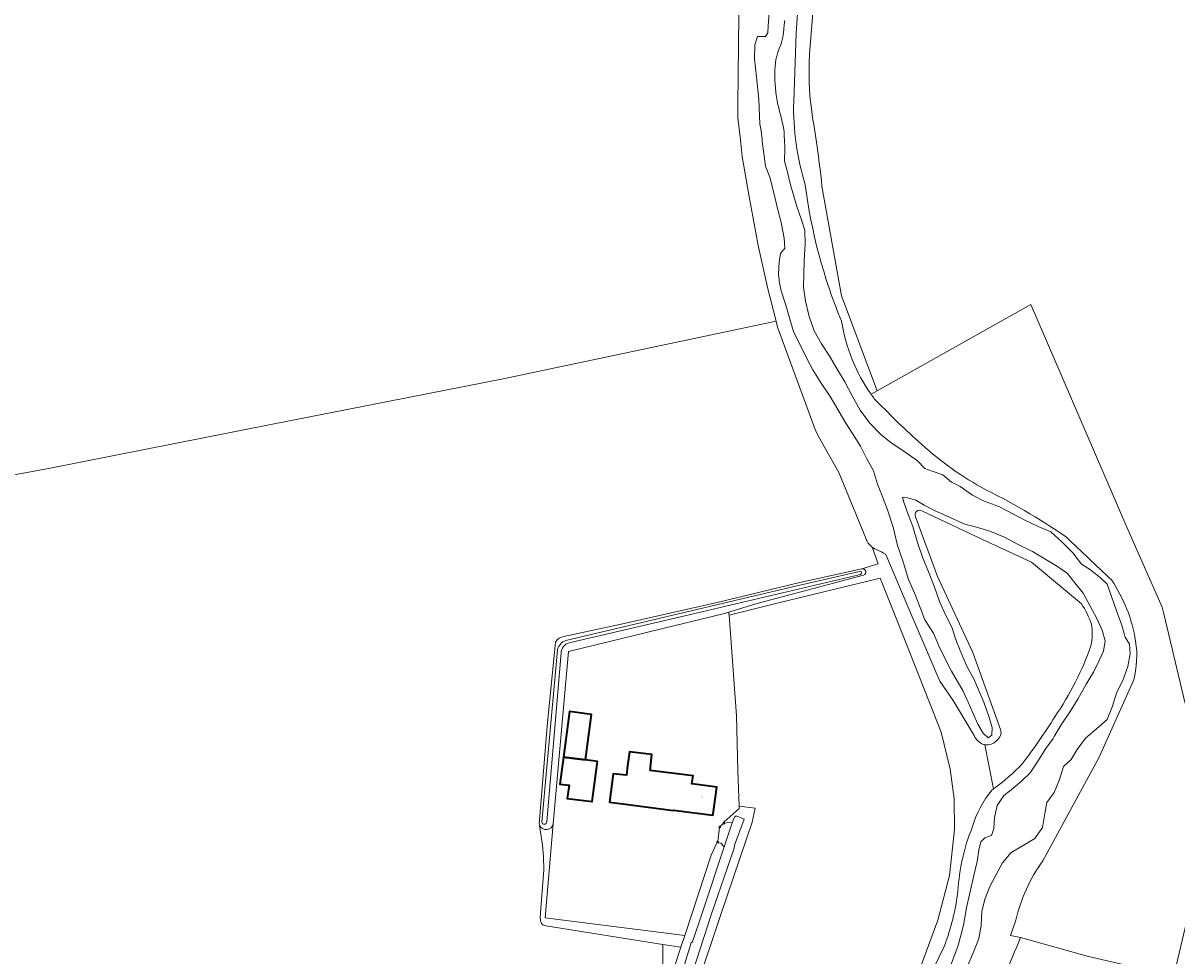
# Model space of a CAD drawing. Header units: metres. Extents: x 201541 to 204988, y 387833 to 394342.
# Tile 53 of 214: x 203490 to 203837, y 390031 to 390311. Entities that reach past the tile are written whole.
import ezdxf
from ezdxf.enums import TextEntityAlignment as Align

# ---------------------------------------------------------------- set-up
doc = ezdxf.new("R2010")
doc.units = ezdxf.units.M
for name, color, linetype, lineweight in [('B-WE-GR-BOS_LOOF-GV', 40, 'Continuous', 13), ('B-WE-GR-BOUWLAND-GV', 80, 'Continuous', 13), ('B-WE-GR-GRAS-GV', 60, 'Continuous', 13), ('B-WE-GR-GROENVOORZIENING-GV', 80, 'Continuous', 18), ('B-WE-IE-TERREINAFSCHEIDING_KUNSTMATIG_HEKWERK-G', 20, 'IE-TERREINAFSCHEIDING-KUNSTMATIG', 18), ('B-WE-IE-TERREINAFSCHEIDING_KUNSTMATIG_MUUR-G', 90, 'IE-TERREINAFSCHEIDING-KUNSTMATIG-DICHT', 18), ('B-WE-IE-TERREINAFSCHEIDING_KUNSTMATIG_MUUR-GV', 90, 'Continuous', 18), ('B-WE-OG-BEBOUWING-GV', 7, 'Continuous', 35), ('B-WE-OG-BEBOUWING-T18', 10, 'Continuous', 18), ('B-WE-OG-BEBOUWING_LOODS-GV', 7, 'Continuous', 35), ('B-WE-OG-TERREIN_CULTUURSCHEIDING-GV', 7, 'Continuous', 18), ('B-WE-OG-TERREIN_ERF-GV', 7, 'Continuous', 18), ('B-WE-OG-WATER-GV', 130, 'Continuous', 18), ('B-WE-OG-WATER_SLOOT-GV', 120, 'Continuous', 18), ('B-WE-OG-WEG-GV', 7, 'Continuous', 18), ('B-WE-VH-ONVERHARD-GV', 252, 'Continuous', 18), ('B-WE-VH-VERHARDING_ASFALT-GV', 252, 'Continuous', 18), ('B-WE-VH-VERHARDING_OPEN-GV', 252, 'Continuous', 18)]:
    doc.layers.add(name, color=color, linetype=linetype, lineweight=lineweight)
doc.styles.add('NLCS-ISO-M200-T18', font='NLCS-ISO.ttf', dxfattribs={"height": 0.36})
doc.linetypes.add('IE-TERREINAFSCHEIDING-KUNSTMATIG', pattern='A,4,[82,NLCS.SHX,S=0.75,R=90,X=0,Y=0],4,-2', length=10)
doc.linetypes.add('IE-TERREINAFSCHEIDING-KUNSTMATIG-DICHT', pattern='A,8,-1,[82,NLCS.SHX,S=0.75,R=90,X=0,Y=0],-1', length=10)

msp = doc.modelspace()

# ---------------------------------------------------------------- linework, layer by layer
at = {"layer": 'B-WE-GR-BOS_LOOF-GV'}
for points in [[(203839.22, 390106.913), (203832.802, 390133.849), (203832.331, 390135.826), (203821.656, 390159.946), (203792.853, 390226.772), (203746.68, 390200.864), (203744.842, 390199.833)], [(203758.162, 390162.979), (203764.836, 390145.095), (203775.373, 390122.208), (203783.762, 390099.138)], [(203808.007, 390136.902), (203793.029, 390149.421), (203779.789, 390155.459), (203760.245, 390164.737)], [(203823.677, 390113.841), (203813.401, 390090.855), (203796.415, 390059.615)], [(203778.991, 390094.544), (203781.593, 390081.263)], [(203786.766, 390037.274), (203789.748, 390036.595), (203810.153, 390030.893), (203835.749, 390024.995), (203835.919, 390025.72), (203835.998, 390026.059), (203841.881, 390050.951)], [(203788.365, 390041.878), (203786.766, 390037.274)]]:
    msp.add_lwpolyline(points, dxfattribs=at)
for points in [[(203744.842, 390199.833, 0.0075496), (203745.802, 390198.509)], [(203745.802, 390198.509, 0.0171128), (203758.996, 390185.704)], [(203758.996, 390185.704, 0.0557033), (203777.878, 390171.887)], [(203777.878, 390171.887, -0.0358293), (203803.511, 390156.935)], [(203760.245, 390164.737, 0.7738324), (203758.162, 390162.979)], [(203803.511, 390156.935, 0.0041679), (203817.035, 390144.097)], [(203817.035, 390144.097, -0.1101011), (203824.31, 390125.683)], [(203811.038, 390130.767, 0.0671186), (203808.007, 390136.902)], [(203810.895, 390124.273, 0.101497), (203811.038, 390130.767)], [(203800.033, 390102.967, 0.0665733), (203810.895, 390124.273)], [(203824.31, 390125.683, -0.1058234), (203823.677, 390113.841)], [(203790.282, 390088.885, 0.0249866), (203800.033, 390102.967)], [(203783.762, 390099.138, -0.3229622), (203782.57, 390095.826)], [(203782.57, 390095.826, -0.2690041), (203778.991, 390094.544)], [(203781.593, 390081.263, 0.047425), (203790.282, 390088.885)], [(203796.415, 390059.615, 0.1027248), (203788.365, 390041.878)]]:
    msp.add_lwpolyline(points, format="xyb", dxfattribs=at)
at = {"layer": 'B-WE-GR-BOUWLAND-GV'}
for points in [[(203405.37, 390312.564), (203424.152, 390231.35), (203438.875, 390166.955), (203441.824, 390167.228), (203441.899, 390167.235), (203442.32, 390167.274), (203444.578, 390167.692), (203497.671, 390177.514), (203564.53, 390190.717), (203634.259, 390204.486), (203716.351, 390221.832), (203713.84, 390231.506), (203710.886, 390244.543), (203708.107, 390259.718), (203706.14, 390271.229), (203705.58, 390276.263), (203704.769, 390282.88), (203704.801, 390286.811), (203705.175, 390322.626)], [(203743.247, 390156.638), (203735.101, 390176.318), (203728.937, 390187.388), (203728.054, 390189.246), (203716.732, 390220.024), (203716.351, 390221.832), (203634.259, 390204.486), (203564.53, 390190.717), (203497.671, 390177.514), (203444.578, 390167.692)], [(203652.564, 390127.083), (203669.77, 390130.799), (203698.968, 390137.361), (203723.449, 390143.314), (203742.055, 390147.368), (203746.94, 390148.913), (203745.14, 390153.913)], [(203645.14, 390070.667), (203647.5, 390100.153), (203649.732, 390122.374), (203650.036, 390125.391)], [(203684.817, 390027.749), (203682.229, 390028.335), (203682.311, 390034.554), (203647.15, 390040.122), (203646.826, 390040.192), (203646.517, 390040.282), (203646.24, 390040.411), (203646.106, 390040.507), (203645.826, 390040.849), (203645.689, 390041.141), (203645.556, 390041.605), (203645.524, 390041.774), (203645.482, 390042.088), (203645.455, 390042.398), (203645.437, 390042.706), (203646.51, 390056.97), (203646.401, 390060.918), (203646.126, 390064.318), (203645.261, 390070.325)]]:
    msp.add_lwpolyline(points, dxfattribs=at)
for points in [[(203745.14, 390153.913, -0.1545883), (203743.247, 390156.638)], [(203650.036, 390125.391, -0.2199179), (203652.564, 390127.083)], [(203645.261, 390070.325, -0.0444969), (203645.14, 390070.667)]]:
    msp.add_lwpolyline(points, format="xyb", dxfattribs=at)
at = {"layer": 'B-WE-GR-GRAS-GV'}
for points in [[(203728.777, 390331.629), (203726.309, 390302.153), (203726.232, 390299.402), (203726.187, 390296.652), (203726.208, 390293.907), (203726.309, 390291.431), (203726.559, 390288.436), (203726.886, 390285.711), (203727.276, 390282.99), (203727.698, 390280.271), (203728.117, 390277.583), (203728.522, 390274.831), (203728.899, 390272.109), (203729.256, 390269.386), (203729.6, 390266.661), (203729.934, 390263.937), (203730.049, 390262.396), (203735.992, 390229.454), (203746.68, 390200.864), (203792.853, 390226.772), (203821.656, 390159.946), (203832.331, 390135.826), (203832.802, 390133.849), (203839.22, 390106.913)], [(203760.024, 390028.479), (203764.931, 390041.844), (203768.399, 390055.295), (203769.865, 390069.101), (203769.836, 390078.266), (203768.556, 390087.213), (203765.896, 390098.34), (203762.395, 390107.215), (203753.001, 390131.106), (203747.568, 390144.605), (203716.606, 390137.039), (203702.161, 390133.419), (203704.436, 390103.274), (203704.831, 390086.719), (203705.213, 390076.077), (203710.022, 390075.45), (203709.124, 390071.229), (203699.724, 390043.56), (203692.409, 390021.658)], [(203810.153, 390030.893), (203789.748, 390036.595), (203788.609, 390033.849), (203787.958, 390032.288), (203787.358, 390030.858)]]:
    msp.add_lwpolyline(points, dxfattribs=at)
at = {"layer": 'B-WE-GR-GROENVOORZIENING-GV'}
for points in [[(203744.842, 390199.833), (203746.68, 390200.864), (203735.992, 390229.454), (203730.049, 390262.396), (203729.934, 390263.937), (203729.6, 390266.661), (203729.256, 390269.386), (203728.899, 390272.109), (203728.522, 390274.831), (203728.117, 390277.583), (203727.698, 390280.271), (203727.276, 390282.99), (203726.886, 390285.711), (203726.559, 390288.436), (203726.309, 390291.431), (203726.208, 390293.907), (203726.187, 390296.652), (203726.232, 390299.402), (203726.309, 390302.153), (203728.777, 390331.629)], [(203723.601, 390327.921), (203722.341, 390308.352), (203721.578, 390287.82)], [(203745.14, 390153.913), (203746.94, 390148.913), (203742.055, 390147.368)], [(203775.772, 390097.285), (203769.479, 390107.82), (203765.456, 390113.641), (203756.178, 390135.388), (203749.22, 390151.698)], [(203742.584, 390145.469), (203710.164, 390136.858), (203702.092, 390134.333), (203702.144, 390133.651), (203702.161, 390133.419), (203716.606, 390137.039), (203747.568, 390144.605), (203753.001, 390131.106), (203762.395, 390107.215), (203765.896, 390098.34), (203768.556, 390087.213), (203769.836, 390078.266), (203769.865, 390069.101), (203768.399, 390055.295), (203764.931, 390041.844), (203760.024, 390028.479)], [(203781.166, 390080.958), (203781.378, 390081.109), (203781.593, 390081.263), (203778.991, 390094.544)], [(203712.996, 389928.586), (203730.446, 389963.888), (203752.319, 390003.948), (203766.804, 390033.91)]]:
    msp.add_lwpolyline(points, dxfattribs=at)
for points in [[(203721.578, 390287.82, 0.0800932), (203725.07, 390262.715)], [(203725.07, 390262.715, 0.0670372), (203735.965, 390221.777)], [(203735.965, 390221.777, 0.1141012), (203744.842, 390199.833)], [(203746.645, 390153.092, -0.078163), (203745.14, 390153.913)], [(203749.22, 390151.698, 0.0438305), (203746.645, 390153.092)], [(203742.055, 390147.368, -0.9478675), (203742.584, 390145.469)], [(203778.591, 390094.64, -0.177863), (203775.772, 390097.285)], [(203778.991, 390094.544, -0.0270443), (203778.591, 390094.64)], [(203775.2, 390069.64, -0.1031447), (203781.166, 390080.958)], [(203770.944, 390050.624, -0.0826691), (203775.2, 390069.64)], [(203766.804, 390033.91, 0.0580315), (203770.944, 390050.624)]]:
    msp.add_lwpolyline(points, format="xyb", dxfattribs=at)
at = {"layer": 'B-WE-IE-TERREINAFSCHEIDING_KUNSTMATIG_HEKWERK-G'}
for points in [[(203702.144, 390133.651), (203702.092, 390134.333)], [(203702.161, 390133.419), (203702.144, 390133.651)], [(203704.831, 390086.719), (203704.436, 390103.274), (203702.161, 390133.419)], [(203710.022, 390075.45), (203709.124, 390071.229), (203699.724, 390043.56), (203692.409, 390021.658)]]:
    msp.add_lwpolyline(points, dxfattribs=at)
at = {"layer": 'B-WE-IE-TERREINAFSCHEIDING_KUNSTMATIG_MUUR-G'}
for points in [[(203699.591, 390070.065), (203699.191, 390070.109), (203699.143, 390069.673), (203699.318, 390069.654)], [(203699.318, 390069.654), (203699.552, 390069.628), (203699.591, 390070.065)], [(203700.593, 390071.297), (203700.283, 390071.015), (203700.419, 390070.866)], [(203700.419, 390070.866), (203700.575, 390070.696), (203700.885, 390070.977)], [(203700.885, 390070.977), (203700.593, 390071.297)], [(203698.799, 390065.456), (203698.535, 390065.454), (203698.538, 390065.041)], [(203698.538, 390065.041), (203698.95, 390065.044)], [(203698.95, 390065.044), (203698.947, 390065.457), (203698.799, 390065.456)]]:
    msp.add_lwpolyline(points, dxfattribs=at)
at = {"layer": 'B-WE-IE-TERREINAFSCHEIDING_KUNSTMATIG_MUUR-GV'}
for points in [[(203699.318, 390069.654), (203699.552, 390069.628), (203699.591, 390070.065), (203699.191, 390070.109), (203699.143, 390069.673)], [(203700.885, 390070.977), (203700.593, 390071.297), (203700.283, 390071.015), (203700.419, 390070.866), (203700.575, 390070.696)], [(203698.538, 390065.041), (203698.95, 390065.044), (203698.947, 390065.457), (203698.799, 390065.456), (203698.535, 390065.454)]]:
    msp.add_lwpolyline(points, close=True, dxfattribs=at)
at = {"layer": 'B-WE-OG-BEBOUWING-GV'}
for points in [[(203678.43, 390086.839), (203678.999, 390091.655), (203672.242, 390092.453), (203671.702, 390088.227), (203671.334, 390085.348), (203667.309, 390085.824), (203666.293, 390077.238), (203670.233, 390076.735), (203685.509, 390074.782), (203685.523, 390074.891), (203697.327, 390073.382), (203697.395, 390073.799), (203698.459, 390081.795), (203697.085, 390081.971), (203691.028, 390082.745), (203691.34, 390085.189)], [(203659.031, 390090.007), (203652.388, 390090.853), (203651.356, 390082.741), (203654.091, 390082.393), (203653.583, 390078.405), (203661.062, 390077.454), (203662.601, 390089.553)]]:
    msp.add_lwpolyline(points, close=True, dxfattribs=at)
at = {"layer": 'B-WE-OG-BEBOUWING_LOODS-GV'}
msp.add_lwpolyline([(203659.031, 390090.007), (203660.893, 390103.614), (203654.259, 390104.522), (203652.388, 390090.853)], close=True, dxfattribs=at)
at = {"layer": 'B-WE-OG-TERREIN_CULTUURSCHEIDING-GV'}
msp.add_lwpolyline([(203649.359, 390070.786, -0.7284097), (203645.261, 390070.325)], format="xyb", dxfattribs=at)
for points in [[(203645.261, 390070.325), (203646.126, 390064.318), (203646.401, 390060.918), (203646.51, 390056.97), (203645.437, 390042.706), (203645.455, 390042.398), (203645.482, 390042.088), (203645.524, 390041.774), (203645.556, 390041.605), (203645.689, 390041.141), (203645.826, 390040.849), (203646.106, 390040.507), (203646.24, 390040.411), (203646.517, 390040.282), (203646.826, 390040.192), (203647.15, 390040.122), (203682.311, 390034.554)], [(203682.311, 390034.554), (203687.708, 390033.699), (203688.899, 390037.232), (203646.885, 390042.563), (203649.359, 390070.786)]]:
    msp.add_lwpolyline(points, dxfattribs=at)
at = {"layer": 'B-WE-OG-TERREIN_ERF-GV'}
for points in [[(203699.591, 390070.065), (203700.419, 390070.866), (203700.283, 390071.015), (203700.593, 390071.297), (203700.731, 390071.422), (203705.238, 390075.396), (203705.213, 390076.077), (203704.831, 390086.719), (203704.436, 390103.274), (203702.161, 390133.419), (203702.144, 390133.651), (203702.092, 390134.333), (203701.198, 390134.053), (203653.902, 390122.599), (203649.359, 390070.786), (203646.885, 390042.563), (203688.899, 390037.232), (203696.783, 390061.376), (203698.538, 390065.041), (203698.535, 390065.454), (203698.799, 390065.456), (203699.318, 390069.654), (203699.143, 390069.673), (203699.191, 390070.109)], [(203652.388, 390090.853), (203654.259, 390104.522), (203660.893, 390103.614), (203659.031, 390090.007), (203662.601, 390089.553), (203661.062, 390077.454), (203653.583, 390078.405), (203654.091, 390082.393), (203651.356, 390082.741)], [(203697.327, 390073.382), (203685.523, 390074.891), (203685.509, 390074.782), (203670.233, 390076.735), (203666.293, 390077.238), (203667.309, 390085.824), (203671.334, 390085.348), (203671.702, 390088.227), (203672.242, 390092.453), (203678.999, 390091.655), (203678.43, 390086.839), (203691.34, 390085.189), (203691.028, 390082.745), (203697.085, 390081.971), (203698.459, 390081.795), (203697.395, 390073.799)]]:
    msp.add_lwpolyline(points, close=True, dxfattribs=at)
at = {"layer": 'B-WE-OG-WATER-GV'}
for points in [[(203714.309, 390315.718), (203713.964, 390310.504), (203713.769, 390308.41), (203713.155, 390307.298), (203712.02, 390307.37), (203710.694, 390307.365), (203709.916, 390304.863), (203709.851, 390300.712), (203710.398, 390295.141), (203711.109, 390288.537), (203711.39, 390280.997), (203711.794, 390279.01), (203712.125, 390276.341), (203712.157, 390275.754), (203712.658, 390272.202), (203713.067, 390268.361), (203714.429, 390265.108), (203715.568, 390260.728), (203716.69, 390255.623), (203717.831, 390251.413), (203718.702, 390246.72), (203718.922, 390243.782), (203717.575, 390242.135), (203717.179, 390239.614), (203717.068, 390235.951), (203717.37, 390233.184), (203717.811, 390230.87), (203719.228, 390226.607), (203720.581, 390221.664), (203721.591, 390218.41), (203723.383, 390214.886), (203725.525, 390210.547), (203727.366, 390207.18), (203729.867, 390203.169), (203732.525, 390199.174), (203734.82, 390195.302), (203737.025, 390191.434), (203739.256, 390188.096), (203741.649, 390184.278), (203743.513, 390180.429), (203745.522, 390176.851), (203746.757, 390172.845), (203748.159, 390169.279), (203749.788, 390165.119), (203751.507, 390159.877), (203752.813, 390154.358), (203754.472, 390149.467), (203756.066, 390144.223), (203757.929, 390139.858), (203759.623, 390135.745), (203761.006, 390132.114), (203763.586, 390128.104), (203765.228, 390124.283), (203767.177, 390120.136), (203768.988, 390116.632), (203770.771, 390113.564), (203772.434, 390110.866), (203773.992, 390107.297), (203775.406, 390104.085), (203776.863, 390100.677), (203778.472, 390098.056), (203779.972, 390096.62), (203781.155, 390097.436), (203781.171, 390099.7), (203780.238, 390103.047), (203778.75, 390107.283), (203777.149, 390111.02), (203775.687, 390114.323), (203773.761, 390117.72), (203772.311, 390121.108), (203770.518, 390125.572), (203769.141, 390129.823), (203767.335, 390133.373), (203765.392, 390137.553), (203763.856, 390141.879), (203762.143, 390146.259), (203760.313, 390150.938), (203758.639, 390155.626), (203757.349, 390160.081), (203756.024, 390163.72), (203754.679, 390167.391), (203754.28, 390168.968), (203755.772, 390168.745), (203758.275, 390167.99), (203760.819, 390166.499), (203764.105, 390164.84), (203768.355, 390162.922), (203772.673, 390160.862), (203776.531, 390159.914), (203780.556, 390158.748), (203784.883, 390156.904), (203788.779, 390154.782), (203793.348, 390152.616), (203797.381, 390150.178), (203800.878, 390148.054), (203803.84, 390145.991), (203806.079, 390143.207), (203808.569, 390140.031), (203810.655, 390136.2), (203812.647, 390132.465), (203814.256, 390128.995), (203815.147, 390125.804), (203814.633, 390122.687), (203813.302, 390119.683), (203811.644, 390116.358), (203809.476, 390112.788), (203807.045, 390108.448), (203804.61, 390104.565), (203801.956, 390100.534), (203799.885, 390097.004), (203799.533, 390096.423), (203797.354, 390093.367), (203795.164, 390089.907), (203792.661, 390086.134), (203790.008, 390083.597), (203786.945, 390080.992), (203784.706, 390079.248), (203782.714, 390076.275), (203781.918, 390072.669), (203781.676, 390069.329), (203781.055, 390067.293), (203779.034, 390066.609), (203777.854, 390065.338), (203777.169, 390062.902), (203776.669, 390059.459), (203775.736, 390055.236), (203774.554, 390050.428), (203773.504, 390045.544), (203772.612, 390040.317), (203771.868, 390037.606), (203770.903, 390033.964), (203768.666, 390028.147)], [(203773.653, 390027.778), (203775.587, 390032.205), (203777.246, 390036.345), (203777.951, 390040.276), (203778.069, 390044.481), (203779.014, 390048.142), (203780.545, 390051.908), (203782.304, 390055.365), (203784.332, 390059.043), (203786.901, 390062.192), (203790.542, 390064.3), (203793.989, 390066.345), (203796.346, 390069.626), (203797.049, 390073.915), (203797.584, 390077.235), (203799.792, 390080.16), (203801.463, 390084.079), (203802.624, 390088.013), (203804.955, 390090.086), (203806.789, 390093.082), (203809.299, 390096.496), (203812.541, 390099.294), (203815.762, 390102.117), (203817.326, 390106.17), (203818.666, 390110.304), (203820.507, 390113.854), (203821.983, 390118.069), (203822.624, 390121.9), (203822.51, 390124.795), (203821.12, 390126.879), (203820.194, 390130.5), (203818.561, 390134.818), (203816.93, 390139.344), (203815.785, 390142.81), (203813.787, 390144.659), (203810.759, 390147.093), (203808.001, 390148.815), (203805.474, 390152.212), (203802.134, 390155.514), (203798.799, 390158.542), (203795.025, 390160.157), (203791.182, 390161.953), (203787.585, 390163.846), (203783.196, 390166.14), (203778.803, 390167.696), (203775.332, 390169.526), (203771.621, 390172.154), (203769.035, 390173.456), (203766.377, 390175.643), (203763.156, 390176.742), (203760.941, 390177.49), (203758.77, 390179.799), (203754.694, 390182.719), (203750.874, 390185.286), (203747.653, 390187.859), (203744.509, 390191.159), (203741.605, 390195.063), (203739.131, 390199.343), (203736.978, 390203.584), (203734.618, 390207.389), (203732.456, 390211.147), (203729.977, 390215.028), (203727.772, 390218.922), (203726.244, 390223.235), (203725.172, 390227.819), (203724.508, 390231.974), (203724.602, 390235.819), (203724.7, 390240.044), (203725.063, 390244.965), (203724.955, 390249.093), (203723.875, 390252.535), (203722.51, 390256.245), (203721.66, 390259.358), (203720.621, 390262.716), (203719.649, 390266.943), (203718.836, 390269.882), (203718.911, 390273.655), (203718.797, 390276.498), (203718.762, 390277.231), (203718.732, 390277.965), (203718.691, 390278.697), (203718.619, 390279.425), (203718.428, 390280.521), (203718.167, 390281.607), (203717.878, 390282.689), (203717.601, 390283.772), (203717.341, 390284.823), (203717.074, 390285.872), (203716.82, 390286.924), (203716.602, 390287.982), (203716.396, 390289.245), (203716.232, 390290.517), (203716.104, 390291.793), (203716.006, 390293.07), (203715.939, 390294.124), (203715.889, 390295.18), (203715.871, 390296.236), (203715.901, 390297.288), (203715.979, 390298.333), (203716.097, 390299.379), (203716.261, 390300.418), (203716.475, 390301.442), (203716.822, 390302.578), (203717.262, 390303.691), (203717.704, 390304.803), (203718.062, 390305.937), (203718.313, 390307.147), (203718.492, 390308.375), (203718.634, 390309.612), (203718.77, 390310.847), (203718.907, 390312.094)], [(203741.382, 390146.633), (203720.822, 390141.896), (203653.18, 390125.838)], [(203654.094, 390125.153), (203688.889, 390133.253), (203741.69, 390145.736)], [(203650.591, 390123.033), (203645.901, 390071.322)], [(203647.422, 390071.366), (203651.702, 390122.119)]]:
    msp.add_lwpolyline(points, dxfattribs=at)
for points in [[(203741.69, 390145.736, 1.0000356), (203741.382, 390146.633)], [(203653.18, 390125.838, 0.2611028), (203650.591, 390123.033)], [(203651.702, 390122.119, -0.3212793), (203654.094, 390125.153)], [(203645.901, 390071.322, 0.937575), (203647.422, 390071.366)]]:
    msp.add_lwpolyline(points, format="xyb", dxfattribs=at)
at = {"layer": 'B-WE-OG-WATER_SLOOT-GV'}
for points in [[(203721.578, 390287.82), (203722.341, 390308.352), (203723.601, 390327.921)], [(203705.175, 390322.626), (203704.801, 390286.811), (203704.769, 390282.88), (203705.58, 390276.263), (203706.14, 390271.229), (203708.107, 390259.718), (203710.886, 390244.543), (203713.84, 390231.506), (203716.351, 390221.832), (203716.732, 390220.024), (203728.054, 390189.246), (203728.937, 390187.388), (203735.101, 390176.318), (203743.247, 390156.638)], [(203768.666, 390028.147), (203770.903, 390033.964), (203771.868, 390037.606), (203772.612, 390040.317), (203773.504, 390045.544), (203774.554, 390050.428), (203775.736, 390055.236), (203776.669, 390059.459), (203777.169, 390062.902), (203777.854, 390065.338), (203779.034, 390066.609), (203781.055, 390067.293), (203781.676, 390069.329), (203781.918, 390072.669), (203782.714, 390076.275), (203784.706, 390079.248), (203786.945, 390080.992), (203790.008, 390083.597), (203792.661, 390086.134), (203795.164, 390089.907), (203797.354, 390093.367), (203799.533, 390096.423), (203799.885, 390097.004), (203801.956, 390100.534), (203804.61, 390104.565), (203807.045, 390108.448), (203809.476, 390112.788), (203811.644, 390116.358), (203813.302, 390119.683), (203814.633, 390122.687), (203815.147, 390125.804), (203814.256, 390128.995), (203812.647, 390132.465), (203810.655, 390136.2), (203808.569, 390140.031), (203806.079, 390143.207), (203803.84, 390145.991), (203800.878, 390148.054), (203797.381, 390150.178), (203793.348, 390152.616), (203788.779, 390154.782), (203784.883, 390156.904), (203780.556, 390158.748), (203776.531, 390159.914), (203772.673, 390160.862), (203768.355, 390162.922), (203764.105, 390164.84), (203760.819, 390166.499), (203758.275, 390167.99), (203755.772, 390168.745), (203754.28, 390168.968), (203754.679, 390167.391), (203756.024, 390163.72), (203757.349, 390160.081), (203758.639, 390155.626), (203760.313, 390150.938), (203762.143, 390146.259), (203763.856, 390141.879), (203765.392, 390137.553), (203767.335, 390133.373), (203769.141, 390129.823), (203770.518, 390125.572), (203772.311, 390121.108), (203773.761, 390117.72), (203775.687, 390114.323), (203777.149, 390111.02), (203778.75, 390107.283), (203780.238, 390103.047), (203781.171, 390099.7), (203781.155, 390097.436), (203779.972, 390096.62), (203778.472, 390098.056), (203776.863, 390100.677), (203775.406, 390104.085), (203773.992, 390107.297), (203772.434, 390110.866), (203770.771, 390113.564), (203768.988, 390116.632), (203767.177, 390120.136), (203765.228, 390124.283), (203763.586, 390128.104), (203761.006, 390132.114), (203759.623, 390135.745), (203757.929, 390139.858), (203756.066, 390144.223), (203754.472, 390149.467), (203752.813, 390154.358), (203751.507, 390159.877), (203749.788, 390165.119), (203748.159, 390169.279), (203746.757, 390172.845), (203745.522, 390176.851), (203743.513, 390180.429), (203741.649, 390184.278), (203739.256, 390188.096), (203737.025, 390191.434), (203734.82, 390195.302), (203732.525, 390199.174), (203729.867, 390203.169), (203727.366, 390207.18), (203725.525, 390210.547), (203723.383, 390214.886), (203721.591, 390218.41), (203720.581, 390221.664), (203719.228, 390226.607), (203717.811, 390230.87), (203717.37, 390233.184), (203717.068, 390235.951), (203717.179, 390239.614), (203717.575, 390242.135), (203718.922, 390243.782), (203718.702, 390246.72), (203717.831, 390251.413), (203716.69, 390255.623), (203715.568, 390260.728), (203714.429, 390265.108), (203713.067, 390268.361), (203712.658, 390272.202), (203712.157, 390275.754), (203712.125, 390276.341), (203711.794, 390279.01), (203711.39, 390280.997), (203711.109, 390288.537), (203710.398, 390295.141), (203709.851, 390300.712), (203709.916, 390304.863), (203710.694, 390307.365), (203712.02, 390307.37), (203713.155, 390307.298), (203713.769, 390308.41), (203713.964, 390310.504), (203714.309, 390315.718)], [(203718.907, 390312.094), (203718.77, 390310.847), (203718.634, 390309.612), (203718.492, 390308.375), (203718.313, 390307.147), (203718.062, 390305.937), (203717.704, 390304.803), (203717.262, 390303.691), (203716.822, 390302.578), (203716.475, 390301.442), (203716.261, 390300.418), (203716.097, 390299.379), (203715.979, 390298.333), (203715.901, 390297.288), (203715.871, 390296.236), (203715.889, 390295.18), (203715.939, 390294.124), (203716.006, 390293.07), (203716.104, 390291.793), (203716.232, 390290.517), (203716.396, 390289.245), (203716.602, 390287.982), (203716.82, 390286.924), (203717.074, 390285.872), (203717.341, 390284.823), (203717.601, 390283.772), (203717.878, 390282.689), (203718.167, 390281.607), (203718.428, 390280.521), (203718.619, 390279.425), (203718.691, 390278.697), (203718.732, 390277.965), (203718.762, 390277.231), (203718.797, 390276.498), (203718.911, 390273.655), (203718.836, 390269.882), (203719.649, 390266.943), (203720.621, 390262.716), (203721.66, 390259.358), (203722.51, 390256.245), (203723.875, 390252.535), (203724.955, 390249.093), (203725.063, 390244.965), (203724.7, 390240.044), (203724.602, 390235.819), (203724.508, 390231.974), (203725.172, 390227.819), (203726.244, 390223.235), (203727.772, 390218.922), (203729.977, 390215.028), (203732.456, 390211.147), (203734.618, 390207.389), (203736.978, 390203.584), (203739.131, 390199.343), (203741.605, 390195.063), (203744.509, 390191.159), (203747.653, 390187.859), (203750.874, 390185.286), (203754.694, 390182.719), (203758.77, 390179.799), (203760.941, 390177.49), (203763.156, 390176.742), (203766.377, 390175.643), (203769.035, 390173.456), (203771.621, 390172.154), (203775.332, 390169.526), (203778.803, 390167.696), (203783.196, 390166.14), (203787.585, 390163.846), (203791.182, 390161.953), (203795.025, 390160.157), (203798.799, 390158.542), (203802.134, 390155.514), (203805.474, 390152.212), (203808.001, 390148.815), (203810.759, 390147.093), (203813.787, 390144.659), (203815.785, 390142.81), (203816.93, 390139.344), (203818.561, 390134.818), (203820.194, 390130.5), (203821.12, 390126.879), (203822.51, 390124.795), (203822.624, 390121.9), (203821.983, 390118.069), (203820.507, 390113.854), (203818.666, 390110.304), (203817.326, 390106.17), (203815.762, 390102.117), (203812.541, 390099.294), (203809.299, 390096.496), (203806.789, 390093.082), (203804.955, 390090.086), (203802.624, 390088.013), (203801.463, 390084.079), (203799.792, 390080.16), (203797.584, 390077.235), (203797.049, 390073.915), (203796.346, 390069.626), (203793.989, 390066.345), (203790.542, 390064.3), (203786.901, 390062.192), (203784.332, 390059.043), (203782.304, 390055.365), (203780.545, 390051.908), (203779.014, 390048.142), (203778.069, 390044.481), (203777.951, 390040.276), (203777.246, 390036.345), (203775.587, 390032.205), (203773.653, 390027.778)], [(203783.762, 390099.138), (203775.373, 390122.208), (203764.836, 390145.095), (203758.162, 390162.979)], [(203760.245, 390164.737), (203779.789, 390155.459), (203793.029, 390149.421), (203808.007, 390136.902)], [(203749.22, 390151.698), (203756.178, 390135.388), (203765.456, 390113.641), (203769.479, 390107.82), (203775.772, 390097.285)], [(203649.359, 390070.786), (203653.902, 390122.599), (203701.198, 390134.053), (203702.092, 390134.333), (203710.164, 390136.858), (203742.584, 390145.469)], [(203742.055, 390147.368), (203723.449, 390143.314), (203698.968, 390137.361), (203669.77, 390130.799), (203652.564, 390127.083)], [(203653.18, 390125.838), (203720.822, 390141.896), (203741.382, 390146.633)], [(203741.69, 390145.736), (203688.889, 390133.253), (203654.094, 390125.153)], [(203650.036, 390125.391), (203649.732, 390122.374), (203647.5, 390100.153), (203645.14, 390070.667)], [(203645.901, 390071.322), (203650.591, 390123.033)], [(203651.702, 390122.119), (203647.422, 390071.366)], [(203796.415, 390059.615), (203813.401, 390090.855), (203823.677, 390113.841)], [(203781.593, 390081.263), (203781.378, 390081.109), (203781.166, 390080.958)], [(203775.067, 390008.072), (203775.942, 390009.435), (203776.815, 390010.801), (203777.313, 390011.585), (203778.544, 390013.544), (203779.394, 390014.925), (203780.228, 390016.315), (203781.044, 390017.716), (203782.172, 390019.748), (203782.601, 390020.557), (203783.339, 390021.999), (203784.053, 390023.454), (203784.746, 390024.919), (203785.419, 390026.394), (203786.077, 390027.877), (203786.723, 390029.365), (203787.358, 390030.858), (203787.958, 390032.288), (203788.609, 390033.849), (203789.748, 390036.595), (203786.766, 390037.274), (203788.365, 390041.878)], [(203766.804, 390033.91), (203752.319, 390003.948), (203730.446, 389963.888), (203712.996, 389928.586)]]:
    msp.add_lwpolyline(points, dxfattribs=at)
for points in [[(203725.07, 390262.715, -0.0800932), (203721.578, 390287.82)], [(203735.965, 390221.777, -0.0670372), (203725.07, 390262.715)], [(203744.842, 390199.833, -0.1141012), (203735.965, 390221.777)], [(203745.802, 390198.509, -0.0075496), (203744.842, 390199.833)], [(203758.996, 390185.704, -0.0171128), (203745.802, 390198.509)], [(203777.878, 390171.887, -0.0557033), (203758.996, 390185.704)], [(203803.511, 390156.935, 0.0358293), (203777.878, 390171.887)], [(203758.162, 390162.979, -0.7738324), (203760.245, 390164.737)], [(203743.247, 390156.638, 0.1545883), (203745.14, 390153.913)], [(203817.035, 390144.097, -0.0041679), (203803.511, 390156.935)], [(203745.14, 390153.913, 0.078163), (203746.645, 390153.092)], [(203746.645, 390153.092, -0.0438305), (203749.22, 390151.698)], [(203741.382, 390146.633, -1.0000356), (203741.69, 390145.736)], [(203742.584, 390145.469, 0.9478675), (203742.055, 390147.368)], [(203824.31, 390125.683, 0.1101011), (203817.035, 390144.097)], [(203808.007, 390136.902, -0.0671186), (203811.038, 390130.767)], [(203811.038, 390130.767, -0.101497), (203810.895, 390124.273)], [(203652.564, 390127.083, 0.2199179), (203650.036, 390125.391)], [(203650.591, 390123.033, -0.2611028), (203653.18, 390125.838)], [(203654.094, 390125.153, 0.3212793), (203651.702, 390122.119)], [(203810.895, 390124.273, -0.0665733), (203800.033, 390102.967)], [(203823.677, 390113.841, 0.1058234), (203824.31, 390125.683)], [(203800.033, 390102.967, -0.0249866), (203790.282, 390088.885)], [(203782.57, 390095.826, 0.3229622), (203783.762, 390099.138)], [(203775.772, 390097.285, 0.177863), (203778.591, 390094.64)], [(203778.991, 390094.544, 0.2690041), (203782.57, 390095.826)], [(203778.591, 390094.64, 0.0270443), (203778.991, 390094.544)], [(203790.282, 390088.885, -0.047425), (203781.593, 390081.263)], [(203781.166, 390080.958, 0.1031447), (203775.2, 390069.64)], [(203647.422, 390071.366, -0.937575), (203645.901, 390071.322)], [(203645.14, 390070.667, 0.0444969), (203645.261, 390070.325)], [(203645.261, 390070.325, 0.7284097), (203649.359, 390070.786)], [(203775.2, 390069.64, 0.0826691), (203770.944, 390050.624)], [(203788.365, 390041.878, -0.1027248), (203796.415, 390059.615)], [(203770.944, 390050.624, -0.0580315), (203766.804, 390033.91)]]:
    msp.add_lwpolyline(points, format="xyb", dxfattribs=at)
at = {"layer": 'B-WE-OG-WEG-GV'}
msp.add_lwpolyline([(203705.213, 390076.077), (203705.238, 390075.396), (203700.731, 390071.422), (203700.593, 390071.297), (203700.885, 390070.977), (203701.791, 390071.199), (203703.089, 390071.046), (203703.783, 390072.818), (203704.259, 390073.131), (203706.662, 390072.203), (203703.832, 390064.384), (203703.707, 390063.442), (203696.84, 390043.472), (203690.272, 390023.317), (203690.167, 390021.877), (203690.087, 390021.603), (203692.258, 390020.905), (203692.409, 390021.658), (203699.724, 390043.56), (203709.124, 390071.229), (203710.022, 390075.45)], close=True, dxfattribs=at)
msp.add_lwpolyline([(203685.052, 390015.935), (203685.088, 390016.499), (203690.78, 390035.008), (203691.182, 390035.289), (203694.147, 390044.263), (203700.72, 390063.836), (203699.663, 390064.955), (203698.95, 390065.044), (203698.538, 390065.041), (203696.783, 390061.376), (203688.899, 390037.232), (203687.708, 390033.699), (203685.845, 390028.172)], dxfattribs=at)
at = {"layer": 'B-WE-VH-ONVERHARD-GV'}
msp.add_lwpolyline([(203685.845, 390028.172), (203687.708, 390033.699), (203682.311, 390034.554), (203682.229, 390028.335), (203684.817, 390027.749)], dxfattribs=at)
at = {"layer": 'B-WE-VH-VERHARDING_ASFALT-GV'}
msp.add_lwpolyline([(203688.11, 390015.599), (203688.138, 390015.729), (203688.167, 390015.862), (203688.73, 390016.948), (203690.087, 390021.603), (203690.167, 390021.877), (203690.272, 390023.317), (203696.84, 390043.472), (203703.707, 390063.442), (203703.832, 390064.384), (203706.662, 390072.203), (203704.259, 390073.131), (203703.783, 390072.818), (203703.089, 390071.046), (203700.72, 390063.836), (203694.147, 390044.263), (203691.182, 390035.289), (203690.78, 390035.008), (203685.088, 390016.499), (203685.052, 390015.935)], dxfattribs=at)
at = {"layer": 'B-WE-VH-VERHARDING_OPEN-GV'}
msp.add_lwpolyline([(203701.791, 390071.199), (203700.885, 390070.977), (203700.575, 390070.696), (203700.419, 390070.866), (203699.591, 390070.065), (203699.552, 390069.628), (203699.318, 390069.654), (203698.799, 390065.456), (203698.947, 390065.457), (203698.95, 390065.044), (203699.663, 390064.955), (203700.72, 390063.836), (203703.089, 390071.046)], close=True, dxfattribs=at)

# ---------------------------------------------------------------- texts
at = {"layer": 'B-WE-OG-BEBOUWING-T18', "style": 'NLCS-ISO-M200-T18'}
msp.add_text('27', height=0.36, rotation=352.5, dxfattribs=at).set_placement((203694.018, 390078.742), align=Align.MIDDLE)

doc.saveas('drawing.dxf')
